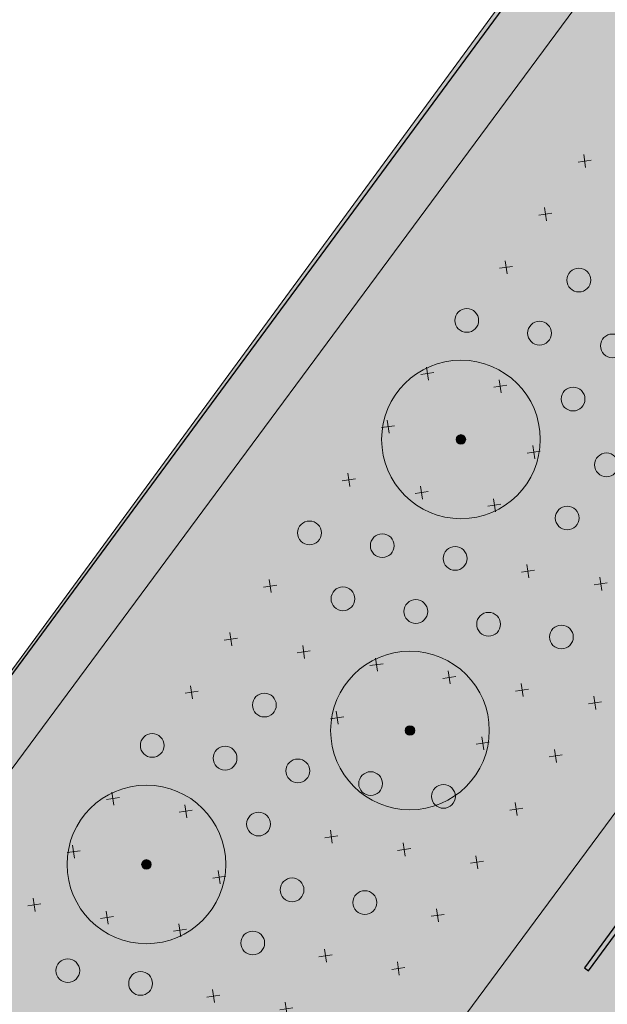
# Model space of a CAD drawing. Header units: metres. Extents: x 134347 to 136271, y 456733 to 459014.
# Tile 115 of 256: x 135578 to 135589, y 458127 to 458146. Entities that reach past the tile are written whole.
import ezdxf
from ezdxf.enums import TextEntityAlignment as Align

# ---------------------------------------------------------------- set-up
doc = ezdxf.new("R2010")
doc.units = ezdxf.units.M
doc.layers.add('HD_Route eco-archeo', color=7, linetype='Continuous')
doc.layers.add('PERCELEN', color=30, linetype='Continuous')
for name, color, linetype, lineweight, true_color in [('N-WE-GR-BOOM_BOSPLANTSOEN-S', 7, 'Continuous', 15, 0xc86400), ('N-WE-GR-BOOM_GEVEERDE SPIL-S', 7, 'Continuous', 15, 0xc83200), ('N-WE-GR-BOOM_LAANBOOM-S', 7, 'Continuous', 15, 0xc80000), ('N-WE-GR-GRAS_KRUIDENRIJK-V', 7, 'Continuous', 0, 0xa9cb52), ('N-WE-GR-STRUWEEL-V', 7, 'Continuous', 0, 0x50916c)]:
    doc.layers.add(name, color=color, linetype=linetype, lineweight=lineweight, true_color=true_color)
for name, color, linetype, lineweight in [('N-WE-GR-GRAS_KRUIDENRIJK-O', 80, 'Continuous', 0), ('N-WE-GR-STRUWEEL-O', 90, 'Continuous', 18), ('N-WE-IE-TERREINAFSCHEIDING_KUNSTMATIG_HEKWERK-G', 20, 'IE-TERREINAFSCHEIDING-KUNSTMATIG', 13)]:
    doc.layers.add(name, color=color, linetype=linetype, lineweight=lineweight)
doc.styles.add('NLCS-ISO', font='NLCS-ISO.ttf')
doc.linetypes.add('IE-TERREINAFSCHEIDING-KUNSTMATIG', pattern='A,4,[82,NLCS.SHX,S=0.75,R=90,X=0,Y=0],4,-2', length=10)

# ---------------------------------------------------------------- blocks, each defined once
blk = doc.blocks.new('SGR-BEPLANTING_BOSPLANTSOEN_SOORT')
at = {"flags": 128}
for points in [[(-0.1767766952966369, -0.1767766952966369), (0.1767766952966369, 0.1767766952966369)], [(-0.1767766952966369, 0.1767766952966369), (0.1767766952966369, -0.1767766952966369)]]:
    blk.add_lwpolyline(points, dxfattribs=at)
blk = doc.blocks.new('SGR-BOOM_SOORT_DIAMETER_3E_GROOTTE_SO')
at = {"ltscale": 0.1}
h = blk.add_hatch(color=256, dxfattribs=at)
edge = h.paths.add_edge_path()
edge.add_arc((0, 0), 0.3, 0, 360)
for radius in [5, 0.08999999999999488]:
    blk.add_circle((0, 0), radius)
blk.add_circle((0, 0), 0.3, dxfattribs=at)
at = {"ltscale": 0.1, "style": 'NLCS-ISO'}
for tag, height, p in [('SOORT', 1.4, (0.1014300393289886, 1.424647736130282)), ('DIAMETER', 0.7, (0.1014300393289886, -1.020296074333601))]:
    blk.add_attdef(tag, text='', height=height, dxfattribs=at).set_placement(p, align=Align.MIDDLE_CENTER)
blk = doc.blocks.new('SGR-HEESTER_SOORT HOOGTE_SO')
blk.add_circle((0, 0), 1.5)
at = {"ltscale": 0.1, "style": 'NLCS-ISO'}
for tag, height, p in [('SOORT', 0.9, (0, 0.352027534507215)), ('HOOGTE', 0.4, (0, -0.5493155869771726))]:
    blk.add_attdef(tag, text='', height=height, dxfattribs=at).set_placement(p, align=Align.MIDDLE_CENTER)
blk = doc.blocks.new('KK_2DXF14_ACAD_1_FMEBLOC10')
at = {"layer": 'PERCELEN', "color": 7}
blk.add_lwpolyline([(-134.1545000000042, 282.5290000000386), (-217.5425000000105, 203.6390000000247), (-225.3914999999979, 193.3770000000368), (-261.7474999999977, 144.0119999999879), (-263.5565000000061, 141.554999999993), (-294.7295000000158, 99.22800000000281), (-239.9415000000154, 41.15799999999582), (-228.190499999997, 28.75699999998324), (-223.8525000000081, 32.84000000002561), (-220.7014999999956, 35.80600000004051), (-217.132500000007, 32.03700000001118), (-214.2225000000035, 28.97299999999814), (-217.5815000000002, 25.80900000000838), (-221.6945000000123, 21.90100000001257), (-156.8065000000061, -46.57299999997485), (-123.507500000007, -2.570999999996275)], dxfattribs=at)

msp = doc.modelspace()

# ---------------------------------------------------------------- hatches: boundary and pattern name
at = {"layer": 'N-WE-GR-GRAS_KRUIDENRIJK-V'}
h = msp.add_hatch(color=256, dxfattribs=at)
h.dxf.hatch_style = 1
edge = h.paths.add_edge_path()
edge.add_arc((135616.8654552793, 458131.9058237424), 14.90000000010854, 228.7328005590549, 233.6932987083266)
edge.add_line((135608.0430544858, 458119.8985241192), (135635.2000049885, 458099.9442968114))
edge.add_line((135635.2000049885, 458099.9442968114), (135631.5236724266, 458094.9404142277))
edge.add_line((135631.5236724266, 458094.9404142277), (135641.1943158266, 458087.835580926))
edge.add_line((135641.1943158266, 458087.835580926), (135644.870648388, 458092.83946351))
edge.add_line((135644.870648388, 458092.83946351), (135647.5824266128, 458090.84657254))
edge.add_arc((135644.14820913, 458086.1726103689), 5.79998035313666, -36.304964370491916, 53.693225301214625, ccw=False)
edge.add_line((135648.822279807, 458082.7385405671), (135643.2280012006, 458075.1246096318))
edge.add_line((135643.2280012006, 458075.1246096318), (135631.945126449, 458083.4139178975))
edge.add_line((135631.945126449, 458083.4139178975), (135628.8429438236, 458079.1914258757))
edge.add_line((135628.8429438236, 458079.1914258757), (135628.4444444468, 458079.4842254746))
edge.add_arc((135606.8435141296, 458089.1502502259), 23.66500000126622, 335.89234943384, 359.9999999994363)
edge.add_arc((135606.8435141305, 458089.1502502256), 23.6650000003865, 2.818553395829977e-10, 51.05226432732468)
edge.add_line((135621.7195988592, 458107.5549867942), (135622.2815624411, 458108.3198127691))
edge.add_line((135622.2815624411, 458108.3198127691), (135621.4757060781, 458108.9119238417))
edge.add_line((135621.4757060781, 458108.9119238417), (135620.9267686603, 458108.1685090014))
edge.add_arc((135606.8163256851, 458089.2042150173), 23.63787315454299, 53.34879178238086, 180.1308052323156)
edge.add_arc((135606.8435141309, 458089.1502502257), 23.66500000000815, 180, 311.4973100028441)
edge.add_line((135622.5235854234, 458071.4254769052), (135622.922249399, 458071.1325563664))
edge.add_line((135622.922249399, 458071.1325563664), (135616.847355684, 458062.8638006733))
edge.add_line((135616.847355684, 458062.8638006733), (135621.9323261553, 458059.1279719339))
edge.add_line((135621.9323261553, 458059.1279719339), (135620.8078847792, 458057.597454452))
edge.add_line((135620.8078847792, 458057.597454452), (135614.4212307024, 458062.2896047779))
edge.add_line((135614.4212307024, 458062.2896047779), (135610.771591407, 458057.321949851))
edge.add_line((135610.771591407, 458057.321949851), (135611.981361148, 458056.4351242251))
edge.add_line((135611.981361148, 458056.4351242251), (135609.1729519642, 458052.612497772))
edge.add_line((135609.1729519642, 458052.612497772), (135625.2503964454, 458040.8007121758))
edge.add_line((135625.2503964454, 458040.8007121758), (135630.8194016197, 458048.3808848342))
edge.add_line((135630.8194016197, 458048.3808848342), (135631.2739848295, 458048.0465369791))
edge.add_line((135631.2739848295, 458048.0465369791), (135653.979549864, 458078.9487429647))
edge.add_arc((135658.6534920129, 458075.5156974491), 5.799270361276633, 53.68637635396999, 143.7024390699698, ccw=False)
edge.add_line((135662.0878477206, 458080.1886769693), (135696.2846188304, 458055.0627598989))
edge.add_line((135696.2846188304, 458055.0627598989), (135693.7888870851, 458051.6660932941))
edge.add_line((135693.7888870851, 458051.6660932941), (135676.502630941, 458064.3659689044))
edge.add_line((135676.502630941, 458064.3659689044), (135649.7411620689, 458027.9398274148))
edge.add_line((135649.7411620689, 458027.9398274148), (135662.3527195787, 458018.6743618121))
edge.add_line((135662.3527195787, 458018.6743618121), (135658.9721707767, 458014.0849728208))
edge.add_line((135658.9721707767, 458014.0849728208), (135664.7790337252, 458009.8191794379))
edge.add_line((135664.7790337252, 458009.8191794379), (135664.7198229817, 458009.7385935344))
edge.add_line((135664.7198229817, 458009.7385935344), (135667.9434810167, 458007.3704657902))
edge.add_line((135667.9434810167, 458007.3704657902), (135663.5846482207, 458001.4380883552))
edge.add_line((135663.5846482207, 458001.4380883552), (135668.9033168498, 457997.5301800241))
edge.add_line((135668.9033168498, 457997.5301800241), (135663.9438416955, 457990.7803265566))
edge.add_line((135663.9438416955, 457990.7803265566), (135649.5242063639, 458005.9379328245))
edge.add_line((135649.5242063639, 458005.9379328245), (135652.2766672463, 458008.5691697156))
edge.add_line((135652.2766672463, 458008.5691697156), (135633.3962084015, 458028.4327817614))
edge.add_line((135633.3962084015, 458028.4327817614), (135630.5679588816, 458025.9085814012))
edge.add_line((135630.5679588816, 458025.9085814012), (135630.1676619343, 458026.3331190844))
edge.add_line((135630.1676619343, 458026.3331190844), (135630.404, 458026.559))
edge.add_line((135630.404, 458026.559), (135624.205, 458033.142))
edge.add_line((135624.205, 458033.142), (135623.9632056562, 458032.9132979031))
edge.add_line((135623.9632056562, 458032.9132979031), (135563.5324025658, 458097.0036021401))
edge.add_line((135563.5324025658, 458097.0036021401), (135635.7672668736, 458194.6263447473))
edge.add_line((135635.7672668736, 458194.6263447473), (135710.9993268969, 458265.1278292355))
edge.add_line((135710.9993268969, 458265.1278292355), (135754.8425350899, 458233.747180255))
edge.add_line((135754.8425350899, 458233.747180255), (135741.5565146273, 458215.6631013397))
edge.add_line((135741.5565146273, 458215.6631013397), (135742.3624015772, 458215.0710318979))
edge.add_line((135742.3624015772, 458215.0710318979), (135736.175275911, 458206.6495132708))
edge.add_line((135736.175275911, 458206.6495132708), (135731.2388073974, 458210.2762405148))
edge.add_line((135731.2388073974, 458210.2762405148), (135737.4259330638, 458218.6977591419))
edge.add_line((135737.4259330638, 458218.6977591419), (135735.8947478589, 458219.8226910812))
edge.add_line((135735.8947478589, 458219.8226910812), (135732.22391732, 458214.8261919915))
edge.add_line((135732.22391732, 458214.8261919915), (135731.337441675, 458215.4774683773))
edge.add_line((135731.337441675, 458215.4774683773), (135727.637007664, 458210.4406749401))
edge.add_line((135727.637007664, 458210.4406749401), (135734.1852500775, 458205.6298088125))
edge.add_line((135734.1852500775, 458205.6298088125), (135721.2894720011, 458188.076902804))
edge.add_line((135721.2894720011, 458188.076902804), (135719.472821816, 458191.2538015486))
edge.add_arc((135702.1109718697, 458181.3257520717), 19.99999999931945, 29.76227363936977, 53.69329870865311)
edge.add_line((135713.9531205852, 458197.4429327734), (135682.1749054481, 458220.7920753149))
edge.add_arc((135673.3525046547, 458208.7847756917), 14.90000000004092, 53.69329870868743, 143.6932987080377)
edge.add_line((135661.3452050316, 458217.6071764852), (135643.4043497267, 458193.1896477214))
edge.add_line((135643.4043497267, 458193.1896477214), (135622.0884820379, 458164.1787224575))
edge.add_line((135622.0884820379, 458164.1787224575), (135604.8581556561, 458140.7282245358))
edge.add_arc((135616.8654552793, 458131.9058237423), 14.90000000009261, 143.6932987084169, 220.9432606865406)
edge.add_line((135605.610607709, 458122.1416849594), (135604.379804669, 458120.4663948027))
edge.add_line((135604.379804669, 458120.4663948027), (135596.3209351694, 458126.3870892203))
edge.add_line((135596.3209351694, 458126.3870892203), (135593.3605879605, 458122.3576544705))
edge.add_line((135593.3605879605, 458122.3576544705), (135603.0312313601, 458115.2528211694))
edge.add_line((135603.0312313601, 458115.2528211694), (135607.0378402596, 458120.7063602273))
edge = h.paths.add_edge_path(flags=16)
edge.add_arc((135732.1231282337, 458215.8598129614), 0.5575000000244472, 180, 360)
edge.add_arc((135732.1231282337, 458215.8598129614), 0.5575000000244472, 0, 180)
edge = h.paths.add_edge_path(flags=16)
edge.add_arc((135713.0324614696, 458231.3763719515), 23.66499999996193, -0.0011447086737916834, 180.0011626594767, ccw=False)
edge.add_arc((135713.0324614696, 458231.3763731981), 23.6650000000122, 180.0011656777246, 359.9988522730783, ccw=False)
h.paths.add_polyline_path([(135657.252056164, 458078.5302272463), (135673.6921499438, 458066.4520106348), (135646.9306111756, 458030.0259204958), (135630.4905173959, 458042.1041371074)], flags=16)
at = {"layer": 'N-WE-GR-STRUWEEL-V'}
h = msp.add_hatch(color=256, dxfattribs=at)
h.dxf.hatch_style = 1
edge = h.paths.add_edge_path()
edge.add_line((135773.9855473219, 458239.8232690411), (135765.8599014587, 458245.9058669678))
edge.add_line((135765.8599014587, 458245.9058669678), (135762.443, 458241.293))
edge.add_line((135762.443, 458241.293), (135727.133463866, 458267.8362218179))
edge.add_line((135727.133463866, 458267.8362218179), (135720.316, 458272.955))
edge.add_line((135720.316, 458272.955), (135710.1681112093, 458280.5749808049))
edge.add_line((135710.1681112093, 458280.5749808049), (135689.964, 458261.051))
edge.add_line((135689.964, 458261.051), (135670.089, 458242.143))
edge.add_line((135670.089, 458242.143), (135648.141, 458221.259))
edge.add_line((135648.141, 458221.259), (135642.6669999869, 458216.1739999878))
edge.add_arc((135788.0879021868, 458057.6992793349), 215.0848109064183, 132.5403752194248, 140.694796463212)
edge.add_arc((135670.8676387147, 458151.182731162), 65.1928045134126, 139.0093843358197, 152.0596056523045)
edge.add_line((135613.2739999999, 458181.7289999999), (135611.779, 458179.508))
edge.add_line((135611.779, 458179.508), (135608.494, 458175.915))
edge.add_line((135608.494, 458175.915), (135605.285, 458171.997))
edge.add_line((135605.285, 458171.997), (135594.078, 458156.592))
edge.add_line((135594.078, 458156.592), (135577.8518036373, 458134.4678796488))
edge.add_line((135577.8518036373, 458134.4678796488), (135562.179, 458113.006))
edge.add_line((135562.179, 458113.006), (135559.6184597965, 458109.5052636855))
edge.add_line((135559.6184597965, 458109.5052636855), (135566.397805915, 458100.8760885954))
edge.add_line((135566.397805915, 458100.8760885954), (135635.7672668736, 458194.6263447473))
edge.add_line((135635.7672668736, 458194.6263447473), (135710.9993268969, 458265.1278292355))
edge.add_line((135710.9993268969, 458265.1278292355), (135757.2822359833, 458232.0009714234))
edge.add_line((135757.2822359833, 458232.0009714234), (135764.5151804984, 458226.9364091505))
edge.add_arc((135799.1649828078, 458275.2580483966), 59.46082424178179, 234.3569810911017, 258.9537503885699)
edge.add_arc((135789.4672515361, 458222.5667825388), 5.915949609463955, 253.3502450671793, 299.342465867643)
edge.add_line((135792.3662364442, 458217.4098118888), (135803.0271305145, 458231.9208215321))
edge.add_line((135803.0271305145, 458231.9208215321), (135798.5123715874, 458235.1363613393))
edge.add_line((135798.5123715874, 458235.1363613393), (135798.5143928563, 458235.1349217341))
edge.add_line((135798.5143928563, 458235.1349217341), (135798.2336310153, 458234.7440707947))
edge.add_arc((135789.9125275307, 458240.6394912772), 10.19787947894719, 233.4608748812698, 324.68280109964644, ccw=False)
edge.add_line((135783.841, 458232.446), (135773.9855473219, 458239.8232690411))
edge = h.paths.add_edge_path()
edge.add_line((136102.8071400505, 457889.5121755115), (136106.0342481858, 457888.7221170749))
edge.add_line((136106.0342481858, 457888.7221170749), (136106.314568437, 457888.7016695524))
edge.add_line((136106.314568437, 457888.7016695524), (136106.5416051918, 457891.8141737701))
edge.add_arc((136077.3694998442, 457894.3574875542), 29.28276242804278, 355.017376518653, 360.3501249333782)
edge.add_arc((136077.369499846, 457894.3574875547), 29.28276242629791, 0.3501249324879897, 5.682873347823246)
edge.add_arc((136077.3694998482, 457894.3574875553), 29.28276242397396, 5.682873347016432, 10.50819425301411)
edge.add_arc((136077.36949985, 457894.3574875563), 29.28276242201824, 10.50819425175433, 15.3335151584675)
edge.add_line((136105.6098808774, 457902.1009399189), (136104.839023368, 457904.9919140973))
edge.add_arc((136082.5446714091, 457900.043693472), 22.83687843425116, 12.51391722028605, 19.12159000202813)
edge.add_arc((136082.5446714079, 457900.0436934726), 22.83687843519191, 19.12158999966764, 25.72926278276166)
edge.add_arc((136082.5446714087, 457900.0436934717), 22.83687843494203, 25.72926278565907, 33.30183385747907)
edge.add_arc((136082.5446714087, 457900.0436934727), 22.83687843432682, 33.30183385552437, 40.87440492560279)
edge.add_line((136099.8126829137, 457914.9882173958), (136094.9485379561, 457920.6318094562))
edge.add_arc((136093.3446572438, 457920.1081446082), 1.687204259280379, -37.04714761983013, 18.081789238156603, ccw=False)
edge.add_line((136094.6912824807, 457919.0916512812), (136094.496020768, 457918.9037146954))
edge.add_arc((136093.8025575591, 457919.6242067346), 1.000000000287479, 224.725379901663, 313.90488096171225, ccw=False)
edge.add_line((136093.0920697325, 457918.9204972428), (136086.7275528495, 457925.3463190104))
edge.add_arc((136078.2016989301, 457916.9018051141), 11.99999999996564, 44.72537988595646, 95.09402596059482)
edge.add_line((136077.13621362, 457928.8544090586), (136071.5930526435, 457928.3602776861))
edge.add_arc((136048.2617652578, 457882.6142194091), 51.35222311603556, 29.116572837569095, 62.97762557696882, ccw=False)
edge.add_arc((136072.0904627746, 457894.952322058), 24.54470954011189, -8.780923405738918, 31.021293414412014, ccw=False)
edge.add_line((136096.3474902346, 457891.2054052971), (136091.3064635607, 457872.5306016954))
edge.add_line((136091.3064635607, 457872.5306016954), (136100.8702013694, 457889.0639104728))
edge.add_line((136100.8702013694, 457889.0639104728), (136102.8071400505, 457889.5121755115))
edge = h.paths.add_edge_path()
edge.add_line((136028.5250911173, 458011.6487590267), (136053.3541542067, 457960.672284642))
edge.add_line((136053.3541542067, 457960.672284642), (136062.9123816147, 457963.7186302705))
edge.add_arc((136201.4119922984, 458046.2091689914), 161.204314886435, 209.7311182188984, 210.7780800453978, ccw=False)
edge.add_arc((136201.4119923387, 458046.2091690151), 161.2043149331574, 207.7288498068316, 209.7311182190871, ccw=False)
edge.add_arc((136201.4119923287, 458046.209169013), 161.2043149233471, 205.7265813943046, 207.7288498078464, ccw=False)
edge.add_line((136056.1869365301, 457976.2340711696), (136049.8452414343, 457989.493622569))
edge.add_line((136049.8452414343, 457989.493622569), (136037.5940523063, 458015.8623018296))
edge.add_line((136037.5940523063, 458015.8623018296), (136028.5250911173, 458011.6487590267))
h.paths.add_polyline_path([(136024.3448858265, 458020.4710595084), (136033.3112395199, 458024.8987565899), (136024.2144250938, 458044.092439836), (136014.9790988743, 458040.2572410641)])
h.paths.add_polyline_path([(135968.1646536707, 458065.1460971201), (135971.9212335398, 458057.6623011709), (135971.9603407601, 458057.631339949), (135980.5802429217, 458069.3175695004), (135994.6654917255, 458058.9930926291), (136000.5747459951, 458063.261823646), (135978.5831859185, 458079.7193559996)])

# ---------------------------------------------------------------- linework, layer by layer
at = {"layer": 'HD_Route eco-archeo', "flags": 128}
msp.add_lwpolyline([(135589.9611122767, 458130.5866889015), (135588.1808150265, 458128.1637133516), (135588.261431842, 458128.1044798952), (135590.037767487, 458130.5220637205)], dxfattribs=at)
at = {"layer": 'N-WE-GR-GRAS_KRUIDENRIJK-O', "flags": 128}
msp.add_lwpolyline([(135623.9632056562, 458032.9132979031), (135563.5324025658, 458097.0036021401), (135635.7672668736, 458194.6263447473)], dxfattribs=at)
at = {"layer": 'N-WE-GR-STRUWEEL-O', "flags": 128}
msp.add_lwpolyline([(135616.8516607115, 458026.2291942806), (135550.8204921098, 458096.0585051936), (135628.059, 458200.48), (135635.7672668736, 458194.6263447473), (135563.5324025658, 458097.0036021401), (135620.0966770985, 458037.013971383), (135625.2133721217, 458038.4850103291), (135653.3245049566, 458008.9182345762), (135650.4332032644, 458004.9824151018), (135663.943841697, 457990.7803265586), (135657.9787141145, 457982.6708742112), (135623.104, 458019.582), (135630.404, 458026.559), (135624.1943582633, 458033.1526301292)], close=True, dxfattribs=at)
at = {"layer": 'N-WE-IE-TERREINAFSCHEIDING_KUNSTMATIG_HEKWERK-G', "ltscale": 0.5, "flags": 128}
msp.add_lwpolyline([(135550.244, 458096.671), (135572.571, 458127.277), (135594.078, 458156.592), (135605.285, 458171.997), (135608.494, 458175.915), (135611.779, 458179.508), (135613.274, 458181.729)], dxfattribs=at)

# ---------------------------------------------------------------- block references
at = {"layer": 'N-WE-GR-BOOM_BOSPLANTSOEN-S', "xscale": 0.5, "yscale": 0.5, "zscale": 0.5, "rotation": 323.5104555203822}
for p in [(135588.1870390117, 458143.4227012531), (135587.4436863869, 458142.4177500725), (135586.7003412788, 458141.412793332), (135585.2136510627, 458139.4028798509), (135586.5902803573, 458139.1620131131), (135584.4703059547, 458138.3979231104), (135587.2235645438, 458137.9161896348), (135583.7269608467, 458137.3929663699), (135585.1035901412, 458137.1520996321), (135586.4802194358, 458136.9112328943), (135587.1135036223, 458135.665409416), (135582.2402706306, 458135.3830528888), (135588.4901329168, 458135.4245426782), (135581.4969180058, 458134.3781017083), (135582.8735548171, 458134.1372294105), (135584.2501841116, 458133.8963626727), (135585.6268134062, 458133.6554959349), (135587.0034427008, 458133.4146291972), (135580.7535728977, 458133.3731449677), (135588.3800719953, 458133.1737624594), (135583.5068314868, 458132.8914114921), (135586.2600975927, 458132.4096724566), (135587.6367268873, 458132.1688057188), (135579.2668826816, 458131.3632314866), (135586.8933817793, 458131.1638489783), (135580.6435119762, 458131.1223647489), (135583.3967705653, 458130.6406312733), (135578.5235375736, 458130.3582747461), (135584.7733998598, 458130.3997645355), (135586.1500291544, 458130.1588977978), (135581.2767961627, 458129.8765412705), (135577.7801924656, 458129.3533180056), (135579.1568217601, 458129.1124512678), (135585.4066840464, 458129.1539410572), (135580.5334510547, 458128.87158453), (135583.2867096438, 458128.3898510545), (135584.6633389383, 458128.1489843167), (135581.1667352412, 458127.6257610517), (135582.5433645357, 458127.3848943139)]:
    msp.add_blockref('SGR-BEPLANTING_BOSPLANTSOEN_SOORT', p, dxfattribs=at)
at = {"layer": 'N-WE-GR-BOOM_GEVEERDE SPIL-S', "xscale": 0.15, "yscale": 0.15, "zscale": 0.15, "rotation": 323.5104555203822}
for p in [(135588.0769705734, 458141.1719265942), (135585.9569961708, 458140.4078365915), (135587.3336254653, 458140.1669698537), (135588.7102547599, 458139.9261031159), (135587.9669096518, 458138.9211463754), (135588.6001938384, 458137.6753228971), (135587.8568487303, 458136.6703661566), (135582.9836157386, 458136.3880096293), (135584.3602450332, 458136.1471428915), (135585.7368743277, 458135.9062761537), (135583.6168999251, 458135.142186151), (135584.9935292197, 458134.9013194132), (135586.3701585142, 458134.6604526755), (135587.7467878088, 458134.4195859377), (135582.1302021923, 458133.1322782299), (135580.0102277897, 458132.3681882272), (135581.3868570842, 458132.1273214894), (135582.7634863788, 458131.8864547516), (135584.1401156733, 458131.6455880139), (135585.5167449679, 458131.4047212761), (135582.0201412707, 458130.8814980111), (135582.6534254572, 458129.6356745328), (135584.0300547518, 458129.394807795), (135581.9100803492, 458128.6307177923), (135578.4134766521, 458128.1074945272), (135579.7901059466, 458127.8666277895)]:
    msp.add_blockref('SGR-HEESTER_SOORT HOOGTE_SO', p, dxfattribs=at)
at = {"layer": 'N-WE-GR-BOOM_LAANBOOM-S', "xscale": 0.3, "yscale": 0.3, "zscale": 0.3, "rotation": 323.5104555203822}
for p in [(135585.8469352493, 458138.1570563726), (135584.8834682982, 458132.6505391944), (135579.9001668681, 458130.1174080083)]:
    msp.add_blockref('SGR-BOOM_SOORT_DIAMETER_3E_GROOTTE_SO', p, dxfattribs=at)
at = {"layer": 'PERCELEN', "color": 1}
msp.add_blockref('KK_2DXF14_ACAD_1_FMEBLOC10', (135844.8555, 457997.512), dxfattribs=at)

doc.saveas('drawing.dxf')
